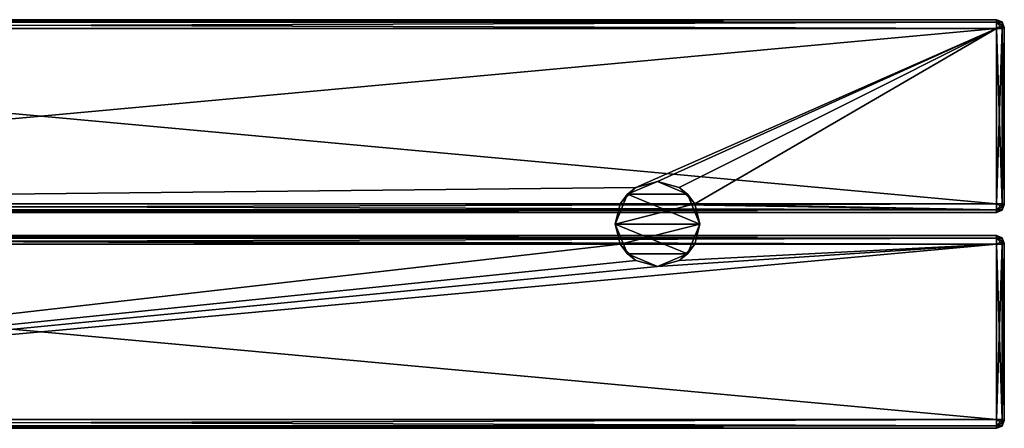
# Model space of a CAD drawing. Extents: x -65 to 446, y -88 to 1318.
# Tile 212 of 229: x 190 to 446, y 239 to 345. Entities that reach past the tile are written whole.
import ezdxf

# ---------------------------------------------------------------- set-up
doc = ezdxf.new("R2010")
doc.units = 0
doc.header["$LTSCALE"] = 65.185185
for name, color, linetype in [('100', 7, 'CONTINUOUS'), ('101', 7, 'CONTINUOUS'), ('102', 7, 'CONTINUOUS'), ('103', 7, 'CONTINUOUS'), ('104', 7, 'CONTINUOUS'), ('105', 7, 'CONTINUOUS'), ('106', 7, 'CONTINUOUS'), ('107', 7, 'CONTINUOUS'), ('108', 7, 'CONTINUOUS'), ('56', 7, 'CONTINUOUS'), ('57', 7, 'CONTINUOUS'), ('58', 7, 'CONTINUOUS'), ('59', 7, 'CONTINUOUS'), ('60', 7, 'CONTINUOUS'), ('61', 7, 'CONTINUOUS'), ('62', 7, 'CONTINUOUS'), ('63', 7, 'CONTINUOUS'), ('64', 7, 'CONTINUOUS'), ('65', 7, 'CONTINUOUS'), ('66', 7, 'CONTINUOUS'), ('67', 7, 'CONTINUOUS'), ('68', 7, 'CONTINUOUS'), ('69', 7, 'CONTINUOUS'), ('70', 7, 'CONTINUOUS'), ('71', 7, 'CONTINUOUS'), ('72', 7, 'CONTINUOUS'), ('89', 7, 'CONTINUOUS'), ('90', 7, 'CONTINUOUS'), ('91', 7, 'CONTINUOUS'), ('92', 7, 'CONTINUOUS'), ('93', 7, 'CONTINUOUS'), ('94', 7, 'CONTINUOUS'), ('95', 7, 'CONTINUOUS'), ('96', 7, 'CONTINUOUS'), ('97', 7, 'CONTINUOUS'), ('98', 7, 'CONTINUOUS'), ('99', 7, 'CONTINUOUS')]:
    doc.layers.add(name, color=color, linetype=linetype)

msp = doc.modelspace()

# ---------------------------------------------------------------- linework, layer by layer
at = {"layer": '100', "color": 7, "linetype": 'CONTINUOUS'}
for points in [[(444, 297.25, 19), (444, 342.75, 19), (445.41, 342.75, 19.59), (444, 297.25, 19)], [(445.41, 297.25, 19.59), (444, 297.25, 19), (445.41, 342.75, 19.59), (445.41, 297.25, 19.59)], [(446, 297.25, 21), (445.41, 297.25, 19.59), (446, 342.75, 21), (446, 297.25, 21)], [(446, 342.75, 21), (445.41, 297.25, 19.59), (445.41, 342.75, 19.59), (446, 342.75, 21)]]:
    msp.add_3dface(points, dxfattribs=at)
at = {"layer": '101', "color": 7, "linetype": 'CONTINUOUS'}
for points in [[(444, 295.66, 19.66), (444, 297.25, 19), (445.41, 296.42, 19.81), (444, 295.66, 19.66)], [(444, 297.25, 19), (445.41, 297.25, 19.59), (445.41, 296.42, 19.81), (444, 297.25, 19)], [(444, 295.66, 19.66), (445.41, 296.42, 19.81), (445.41, 295.81, 20.42), (444, 295.66, 19.66)], [(446, 297.25, 21), (446, 297.07, 21.07), (445.41, 297.25, 19.59), (446, 297.25, 21)], [(445.41, 297.25, 19.59), (446, 297.07, 21.07), (445.41, 296.42, 19.81), (445.41, 297.25, 19.59)], [(446, 297.07, 21.07), (446, 297, 21.25), (445.41, 295.81, 20.42), (446, 297.07, 21.07)], [(445.41, 296.42, 19.81), (446, 297.07, 21.07), (445.41, 295.81, 20.42), (445.41, 296.42, 19.81)], [(446, 297, 21.25), (445.41, 295.59, 21.25), (445.41, 295.81, 20.42), (446, 297, 21.25)], [(445.41, 295.59, 21.25), (444, 295.66, 19.66), (445.41, 295.81, 20.42), (445.41, 295.59, 21.25)], [(444, 295, 21.25), (444, 295.66, 19.66), (445.41, 295.59, 21.25), (444, 295, 21.25)]]:
    msp.add_3dface(points, dxfattribs=at)
at = {"layer": '102', "color": 7, "linetype": 'CONTINUOUS'}
for points in [[(446, 297, 26.75), (445.41, 295.59, 26.75), (446, 297, 21.25), (446, 297, 26.75)], [(446, 297, 21.25), (445.41, 295.59, 26.75), (445.41, 295.59, 21.25), (446, 297, 21.25)], [(444, 295, 26.75), (444, 295, 21.25), (445.41, 295.59, 21.25), (444, 295, 26.75)], [(445.41, 295.59, 26.75), (444, 295, 26.75), (445.41, 295.59, 21.25), (445.41, 295.59, 26.75)]]:
    msp.add_3dface(points, dxfattribs=at)
at = {"layer": '103', "color": 7, "linetype": 'CONTINUOUS'}
for points in [[(444, 297.25, 29), (444, 295.66, 28.34), (445.41, 297.25, 28.41), (444, 297.25, 29)], [(445.41, 297.25, 28.41), (444, 295.66, 28.34), (445.41, 296.42, 28.19), (445.41, 297.25, 28.41)], [(444, 295.66, 28.34), (445.41, 295.81, 27.58), (445.41, 296.42, 28.19), (444, 295.66, 28.34)], [(446, 297.25, 27), (445.41, 297.25, 28.41), (445.41, 296.42, 28.19), (446, 297.25, 27)], [(446, 297.07, 26.93), (446, 297.25, 27), (445.41, 296.42, 28.19), (446, 297.07, 26.93)], [(446, 297, 26.75), (446, 297.07, 26.93), (445.41, 295.59, 26.75), (446, 297, 26.75)], [(445.41, 295.59, 26.75), (446, 297.07, 26.93), (445.41, 295.81, 27.58), (445.41, 295.59, 26.75)], [(445.41, 295.81, 27.58), (446, 297.07, 26.93), (445.41, 296.42, 28.19), (445.41, 295.81, 27.58)], [(444, 295.66, 28.34), (444, 295, 26.75), (445.41, 295.81, 27.58), (444, 295.66, 28.34)], [(444, 295, 26.75), (445.41, 295.59, 26.75), (445.41, 295.81, 27.58), (444, 295, 26.75)]]:
    msp.add_3dface(points, dxfattribs=at)
at = {"layer": '104', "color": 7, "linetype": 'CONTINUOUS'}
for points in [[(444, 342.75, 29), (444, 297.25, 29), (445.41, 297.25, 28.41), (444, 342.75, 29)], [(444, 342.75, 29), (445.41, 297.25, 28.41), (445.41, 342.75, 28.41), (444, 342.75, 29)], [(446, 297.25, 27), (446, 342.75, 27), (445.41, 342.75, 28.41), (446, 297.25, 27)], [(445.41, 297.25, 28.41), (446, 297.25, 27), (445.41, 342.75, 28.41), (445.41, 297.25, 28.41)]]:
    msp.add_3dface(points, dxfattribs=at)
at = {"layer": '105', "color": 7, "linetype": 'CONTINUOUS'}
for points in [[(365.67, 297.25, 19), (346.33, 297.25, 19), (345, 292, 19), (365.67, 297.25, 19)], [(365.67, 297.25, 19), (345, 292, 19), (367, 292, 19), (365.67, 297.25, 19)], [(345, 292, 19), (346.33, 286.75, 19), (367, 292, 19), (345, 292, 19)], [(346.33, 286.75, 19), (365.67, 286.75, 19), (367, 292, 19), (346.33, 286.75, 19)]]:
    msp.add_3dface(points, dxfattribs=at)
at = {"layer": '106', "color": 7, "linetype": 'CONTINUOUS'}
for points in [[(356, 303, -65.5), (363.78, 299.78, -65.5), (348.22, 299.78, -65.5), (356, 303, -65.5)], [(348.22, 299.78, -65.5), (367, 292, -65.5), (345, 292, -65.5), (348.22, 299.78, -65.5)], [(363.78, 299.78, -65.5), (367, 292, -65.5), (348.22, 299.78, -65.5), (363.78, 299.78, -65.5)], [(367, 292, -65.5), (363.78, 284.22, -65.5), (345, 292, -65.5), (367, 292, -65.5)], [(345, 292, -65.5), (363.78, 284.22, -65.5), (348.22, 284.22, -65.5), (345, 292, -65.5)], [(363.78, 284.22, -65.5), (356, 281, -65.5), (348.22, 284.22, -65.5), (363.78, 284.22, -65.5)]]:
    msp.add_3dface(points, dxfattribs=at)
at = {"layer": '107', "color": 7, "linetype": 'CONTINUOUS'}
for points in [[(350.38, 301.45, 19), (356, 303, 19), (348.22, 299.78, -65.5), (350.38, 301.45, 19)], [(356, 303, 19), (356, 303, -65.5), (348.22, 299.78, -65.5), (356, 303, 19)], [(346.33, 297.25, 19), (348.22, 299.78, -65.5), (345, 292, -65.5), (346.33, 297.25, 19)], [(346.33, 297.25, 19), (350.38, 301.45, 19), (348.22, 299.78, -65.5), (346.33, 297.25, 19)], [(345, 292, 19), (346.33, 297.25, 19), (345, 292, -65.5), (345, 292, 19)], [(346.33, 286.75, 19), (345, 292, 19), (348.22, 284.22, -65.5), (346.33, 286.75, 19)], [(345, 292, 19), (345, 292, -65.5), (348.22, 284.22, -65.5), (345, 292, 19)], [(350.38, 282.55, 19), (346.33, 286.75, 19), (348.22, 284.22, -65.5), (350.38, 282.55, 19)], [(356, 281, -65.5), (350.38, 282.55, 19), (348.22, 284.22, -65.5), (356, 281, -65.5)], [(356, 281, 19), (350.38, 282.55, 19), (356, 281, -65.5), (356, 281, 19)]]:
    msp.add_3dface(points, dxfattribs=at)
at = {"layer": '108', "color": 7, "linetype": 'CONTINUOUS'}
for points in [[(356, 303, 19), (361.62, 301.45, 19), (356, 303, -65.5), (356, 303, 19)], [(361.62, 301.45, 19), (363.78, 299.78, -65.5), (356, 303, -65.5), (361.62, 301.45, 19)], [(361.62, 301.45, 19), (365.67, 297.25, 19), (363.78, 299.78, -65.5), (361.62, 301.45, 19)], [(365.67, 297.25, 19), (367, 292, 19), (363.78, 299.78, -65.5), (365.67, 297.25, 19)], [(367, 292, 19), (367, 292, -65.5), (363.78, 299.78, -65.5), (367, 292, 19)], [(365.67, 286.75, 19), (363.78, 284.22, -65.5), (367, 292, -65.5), (365.67, 286.75, 19)], [(367, 292, 19), (365.67, 286.75, 19), (367, 292, -65.5), (367, 292, 19)], [(365.67, 286.75, 19), (361.62, 282.55, 19), (363.78, 284.22, -65.5), (365.67, 286.75, 19)], [(361.62, 282.55, 19), (356, 281, 19), (363.78, 284.22, -65.5), (361.62, 282.55, 19)], [(356, 281, 19), (356, 281, -65.5), (363.78, 284.22, -65.5), (356, 281, 19)]]:
    msp.add_3dface(points, dxfattribs=at)
at = {"layer": '56', "color": 7, "linetype": 'CONTINUOUS'}
for points in [[(446, 342.93, 21.07), (446, 343, 21.25), (446, 342.93, 26.93), (446, 342.93, 21.07)], [(446, 343, 21.25), (446, 343, 26.75), (446, 342.93, 26.93), (446, 343, 21.25)], [(446, 342.75, 27), (446, 342.75, 21), (446, 342.93, 21.07), (446, 342.75, 27)], [(446, 342.75, 27), (446, 342.93, 21.07), (446, 342.93, 26.93), (446, 342.75, 27)], [(446, 342.75, 27), (446, 297.25, 27), (446, 342.75, 21), (446, 342.75, 27)], [(446, 297.25, 27), (446, 297.25, 21), (446, 342.75, 21), (446, 297.25, 27)], [(446, 297.25, 27), (446, 297.07, 26.93), (446, 297.25, 21), (446, 297.25, 27)], [(446, 297.07, 26.93), (446, 297.07, 21.07), (446, 297.25, 21), (446, 297.07, 26.93)], [(446, 297.07, 26.93), (446, 297, 26.75), (446, 297.07, 21.07), (446, 297.07, 26.93)], [(446, 297, 26.75), (446, 297, 21.25), (446, 297.07, 21.07), (446, 297, 26.75)], [(446, 287, 21.25), (446, 287, 26.75), (446, 286.93, 26.93), (446, 287, 21.25)], [(446, 287, 21.25), (446, 286.93, 26.93), (446, 286.93, 21.07), (446, 287, 21.25)], [(446, 286.93, 26.93), (446, 286.75, 27), (446, 286.93, 21.07), (446, 286.93, 26.93)], [(446, 286.75, 27), (446, 286.75, 21), (446, 286.93, 21.07), (446, 286.75, 27)], [(446, 286.75, 27), (446, 241.25, 27), (446, 286.75, 21), (446, 286.75, 27)], [(446, 241.25, 27), (446, 241.25, 21), (446, 286.75, 21), (446, 241.25, 27)], [(446, 241.25, 27), (446, 241.07, 26.93), (446, 241.25, 21), (446, 241.25, 27)], [(446, 241.07, 26.93), (446, 241.07, 21.07), (446, 241.25, 21), (446, 241.07, 26.93)], [(446, 241.07, 26.93), (446, 241, 26.75), (446, 241.07, 21.07), (446, 241.07, 26.93)], [(446, 241, 26.75), (446, 241, 21.25), (446, 241.07, 21.07), (446, 241, 26.75)]]:
    msp.add_3dface(points, dxfattribs=at)
at = {"layer": '57', "color": 7, "linetype": 'CONTINUOUS'}
for points in [[(444, 286.75, 29), (-52, 286.75, 29), (444, 241.25, 29), (444, 286.75, 29)], [(-52, 286.75, 29), (-52, 241.25, 29), (444, 241.25, 29), (-52, 286.75, 29)]]:
    msp.add_3dface(points, dxfattribs=at)
at = {"layer": '58', "color": 7, "linetype": 'CONTINUOUS'}
for points in [[(444, 239, 26.75), (-52, 239, 26.75), (444, 239, 21.25), (444, 239, 26.75)], [(-52, 239, 26.75), (-52, 239, 21.25), (444, 239, 21.25), (-52, 239, 26.75)]]:
    msp.add_3dface(points, dxfattribs=at)
at = {"layer": '59', "color": 7, "linetype": 'CONTINUOUS'}
for points in [[(444, 241.25, 19), (-52, 241.25, 19), (444, 286.75, 19), (444, 241.25, 19)], [(-52, 241.25, 19), (356, 281, 19), (444, 286.75, 19), (-52, 241.25, 19)], [(350.38, 282.55, 19), (-52, 241.25, 19), (346.33, 286.75, 19), (350.38, 282.55, 19)], [(346.33, 286.75, 19), (-52, 241.25, 19), (-52, 286.75, 19), (346.33, 286.75, 19)], [(444, 286.75, 19), (356, 281, 19), (361.62, 282.55, 19), (444, 286.75, 19)], [(365.67, 286.75, 19), (444, 286.75, 19), (361.62, 282.55, 19), (365.67, 286.75, 19)], [(356, 281, 19), (-52, 241.25, 19), (350.38, 282.55, 19), (356, 281, 19)]]:
    msp.add_3dface(points, dxfattribs=at)
at = {"layer": '60', "color": 7, "linetype": 'CONTINUOUS'}
for points in [[(-52, 289, 26.75), (444, 289, 26.75), (-52, 289, 21.25), (-52, 289, 26.75)], [(444, 289, 26.75), (444, 289, 21.25), (-52, 289, 21.25), (444, 289, 26.75)]]:
    msp.add_3dface(points, dxfattribs=at)
at = {"layer": '61', "color": 7, "linetype": 'CONTINUOUS'}
for points in [[(-52, 289, 26.75), (-52, 288.34, 28.34), (444, 289, 26.75), (-52, 289, 26.75)], [(444, 289, 26.75), (-52, 288.34, 28.34), (444, 288.34, 28.34), (444, 289, 26.75)], [(-52, 288.34, 28.34), (-52, 286.75, 29), (444, 288.34, 28.34), (-52, 288.34, 28.34)], [(444, 288.34, 28.34), (-52, 286.75, 29), (444, 286.75, 29), (444, 288.34, 28.34)]]:
    msp.add_3dface(points, dxfattribs=at)
at = {"layer": '62', "color": 7, "linetype": 'CONTINUOUS'}
for points in [[(444, 241.25, 29), (-52, 241.25, 29), (-52, 239.66, 28.34), (444, 241.25, 29)], [(444, 241.25, 29), (-52, 239.66, 28.34), (444, 239.66, 28.34), (444, 241.25, 29)], [(-52, 239.66, 28.34), (-52, 239, 26.75), (444, 239.66, 28.34), (-52, 239.66, 28.34)], [(444, 239.66, 28.34), (-52, 239, 26.75), (444, 239, 26.75), (444, 239.66, 28.34)]]:
    msp.add_3dface(points, dxfattribs=at)
at = {"layer": '63', "color": 7, "linetype": 'CONTINUOUS'}
for points in [[(-52, 239.66, 19.66), (-52, 241.25, 19), (444, 239.66, 19.66), (-52, 239.66, 19.66)], [(444, 239.66, 19.66), (-52, 241.25, 19), (444, 241.25, 19), (444, 239.66, 19.66)], [(444, 239, 21.25), (-52, 239, 21.25), (-52, 239.66, 19.66), (444, 239, 21.25)], [(444, 239, 21.25), (-52, 239.66, 19.66), (444, 239.66, 19.66), (444, 239, 21.25)]]:
    msp.add_3dface(points, dxfattribs=at)
at = {"layer": '64', "color": 7, "linetype": 'CONTINUOUS'}
for points in [[(444, 289, 21.25), (444, 288.34, 19.66), (-52, 289, 21.25), (444, 289, 21.25)], [(-52, 289, 21.25), (444, 288.34, 19.66), (-52, 288.34, 19.66), (-52, 289, 21.25)], [(346.33, 286.75, 19), (-52, 286.75, 19), (-52, 288.34, 19.66), (346.33, 286.75, 19)], [(365.67, 286.75, 19), (346.33, 286.75, 19), (-52, 288.34, 19.66), (365.67, 286.75, 19)], [(444, 286.75, 19), (365.67, 286.75, 19), (-52, 288.34, 19.66), (444, 286.75, 19)], [(444, 288.34, 19.66), (444, 286.75, 19), (-52, 288.34, 19.66), (444, 288.34, 19.66)]]:
    msp.add_3dface(points, dxfattribs=at)
at = {"layer": '65', "color": 7, "linetype": 'CONTINUOUS'}
for points in [[(-52, 345, 26.75), (-52, 344.34, 28.34), (444, 345, 26.75), (-52, 345, 26.75)], [(444, 345, 26.75), (-52, 344.34, 28.34), (444, 344.34, 28.34), (444, 345, 26.75)], [(-52, 344.34, 28.34), (-52, 342.75, 29), (444, 344.34, 28.34), (-52, 344.34, 28.34)], [(444, 344.34, 28.34), (-52, 342.75, 29), (444, 342.75, 29), (444, 344.34, 28.34)]]:
    msp.add_3dface(points, dxfattribs=at)
at = {"layer": '66', "color": 7, "linetype": 'CONTINUOUS'}
for points in [[(444, 342.75, 29), (-52, 342.75, 29), (444, 297.25, 29), (444, 342.75, 29)], [(-52, 342.75, 29), (-52, 297.25, 29), (444, 297.25, 29), (-52, 342.75, 29)]]:
    msp.add_3dface(points, dxfattribs=at)
at = {"layer": '67', "color": 7, "linetype": 'CONTINUOUS'}
for points in [[(444, 297.25, 29), (-52, 297.25, 29), (-52, 295.66, 28.34), (444, 297.25, 29)], [(444, 297.25, 29), (-52, 295.66, 28.34), (444, 295.66, 28.34), (444, 297.25, 29)], [(-52, 295.66, 28.34), (-52, 295, 26.75), (444, 295.66, 28.34), (-52, 295.66, 28.34)], [(444, 295.66, 28.34), (-52, 295, 26.75), (444, 295, 26.75), (444, 295.66, 28.34)]]:
    msp.add_3dface(points, dxfattribs=at)
at = {"layer": '68', "color": 7, "linetype": 'CONTINUOUS'}
for points in [[(444, 295, 26.75), (-52, 295, 26.75), (444, 295, 21.25), (444, 295, 26.75)], [(-52, 295, 26.75), (-52, 295, 21.25), (444, 295, 21.25), (-52, 295, 26.75)]]:
    msp.add_3dface(points, dxfattribs=at)
at = {"layer": '69', "color": 7, "linetype": 'CONTINUOUS'}
for points in [[(-52, 297.25, 19), (346.33, 297.25, 19), (444, 295.66, 19.66), (-52, 297.25, 19)], [(-52, 295.66, 19.66), (-52, 297.25, 19), (444, 295.66, 19.66), (-52, 295.66, 19.66)], [(444, 295.66, 19.66), (346.33, 297.25, 19), (365.67, 297.25, 19), (444, 295.66, 19.66)], [(444, 297.25, 19), (444, 295.66, 19.66), (365.67, 297.25, 19), (444, 297.25, 19)], [(444, 295, 21.25), (-52, 295, 21.25), (-52, 295.66, 19.66), (444, 295, 21.25)], [(444, 295, 21.25), (-52, 295.66, 19.66), (444, 295.66, 19.66), (444, 295, 21.25)]]:
    msp.add_3dface(points, dxfattribs=at)
at = {"layer": '70', "color": 7, "linetype": 'CONTINUOUS'}
for points in [[(350.38, 301.45, 19), (-52, 297.25, 19), (444, 342.75, 19), (350.38, 301.45, 19)], [(444, 342.75, 19), (-52, 297.25, 19), (-52, 342.75, 19), (444, 342.75, 19)], [(356, 303, 19), (350.38, 301.45, 19), (444, 342.75, 19), (356, 303, 19)], [(361.62, 301.45, 19), (356, 303, 19), (444, 342.75, 19), (361.62, 301.45, 19)], [(365.67, 297.25, 19), (361.62, 301.45, 19), (444, 342.75, 19), (365.67, 297.25, 19)], [(444, 297.25, 19), (365.67, 297.25, 19), (444, 342.75, 19), (444, 297.25, 19)], [(346.33, 297.25, 19), (-52, 297.25, 19), (350.38, 301.45, 19), (346.33, 297.25, 19)]]:
    msp.add_3dface(points, dxfattribs=at)
at = {"layer": '71', "color": 7, "linetype": 'CONTINUOUS'}
for points in [[(-52, 344.34, 19.66), (-52, 345, 21.25), (444, 344.34, 19.66), (-52, 344.34, 19.66)], [(444, 344.34, 19.66), (-52, 345, 21.25), (444, 345, 21.25), (444, 344.34, 19.66)], [(444, 342.75, 19), (-52, 342.75, 19), (-52, 344.34, 19.66), (444, 342.75, 19)], [(444, 342.75, 19), (-52, 344.34, 19.66), (444, 344.34, 19.66), (444, 342.75, 19)]]:
    msp.add_3dface(points, dxfattribs=at)
at = {"layer": '72', "color": 7, "linetype": 'CONTINUOUS'}
for points in [[(-52, 345, 26.75), (444, 345, 26.75), (-52, 345, 21.25), (-52, 345, 26.75)], [(-52, 345, 21.25), (444, 345, 26.75), (444, 345, 21.25), (-52, 345, 21.25)]]:
    msp.add_3dface(points, dxfattribs=at)
at = {"layer": '89', "color": 7, "linetype": 'CONTINUOUS'}
for points in [[(444, 288.34, 19.66), (444, 289, 21.25), (445.41, 288.19, 20.42), (444, 288.34, 19.66)], [(444, 289, 21.25), (445.41, 288.41, 21.25), (445.41, 288.19, 20.42), (444, 289, 21.25)], [(444, 286.75, 19), (444, 288.34, 19.66), (445.41, 286.75, 19.59), (444, 286.75, 19)], [(445.41, 286.75, 19.59), (444, 288.34, 19.66), (445.41, 287.58, 19.81), (445.41, 286.75, 19.59)], [(444, 288.34, 19.66), (445.41, 288.19, 20.42), (445.41, 287.58, 19.81), (444, 288.34, 19.66)], [(445.41, 288.41, 21.25), (446, 287, 21.25), (446, 286.93, 21.07), (445.41, 288.41, 21.25)], [(445.41, 288.41, 21.25), (446, 286.93, 21.07), (445.41, 288.19, 20.42), (445.41, 288.41, 21.25)], [(445.41, 288.19, 20.42), (446, 286.93, 21.07), (445.41, 287.58, 19.81), (445.41, 288.19, 20.42)], [(446, 286.75, 21), (445.41, 286.75, 19.59), (445.41, 287.58, 19.81), (446, 286.75, 21)], [(446, 286.93, 21.07), (446, 286.75, 21), (445.41, 287.58, 19.81), (446, 286.93, 21.07)]]:
    msp.add_3dface(points, dxfattribs=at)
at = {"layer": '90', "color": 7, "linetype": 'CONTINUOUS'}
for points in [[(444, 241.25, 19), (444, 286.75, 19), (445.41, 286.75, 19.59), (444, 241.25, 19)], [(445.41, 241.25, 19.59), (444, 241.25, 19), (445.41, 286.75, 19.59), (445.41, 241.25, 19.59)], [(446, 241.25, 21), (445.41, 241.25, 19.59), (446, 286.75, 21), (446, 241.25, 21)], [(446, 286.75, 21), (445.41, 241.25, 19.59), (445.41, 286.75, 19.59), (446, 286.75, 21)]]:
    msp.add_3dface(points, dxfattribs=at)
at = {"layer": '91', "color": 7, "linetype": 'CONTINUOUS'}
for points in [[(444, 239.66, 19.66), (444, 241.25, 19), (445.41, 240.42, 19.81), (444, 239.66, 19.66)], [(444, 241.25, 19), (445.41, 241.25, 19.59), (445.41, 240.42, 19.81), (444, 241.25, 19)], [(444, 239.66, 19.66), (445.41, 240.42, 19.81), (445.41, 239.81, 20.42), (444, 239.66, 19.66)], [(446, 241.25, 21), (446, 241.07, 21.07), (445.41, 241.25, 19.59), (446, 241.25, 21)], [(445.41, 241.25, 19.59), (446, 241.07, 21.07), (445.41, 240.42, 19.81), (445.41, 241.25, 19.59)], [(446, 241.07, 21.07), (446, 241, 21.25), (445.41, 239.81, 20.42), (446, 241.07, 21.07)], [(445.41, 240.42, 19.81), (446, 241.07, 21.07), (445.41, 239.81, 20.42), (445.41, 240.42, 19.81)], [(446, 241, 21.25), (445.41, 239.59, 21.25), (445.41, 239.81, 20.42), (446, 241, 21.25)], [(445.41, 239.59, 21.25), (444, 239.66, 19.66), (445.41, 239.81, 20.42), (445.41, 239.59, 21.25)], [(444, 239, 21.25), (444, 239.66, 19.66), (445.41, 239.59, 21.25), (444, 239, 21.25)]]:
    msp.add_3dface(points, dxfattribs=at)
at = {"layer": '92', "color": 7, "linetype": 'CONTINUOUS'}
for points in [[(446, 241, 26.75), (445.41, 239.59, 26.75), (446, 241, 21.25), (446, 241, 26.75)], [(446, 241, 21.25), (445.41, 239.59, 26.75), (445.41, 239.59, 21.25), (446, 241, 21.25)], [(444, 239, 26.75), (444, 239, 21.25), (445.41, 239.59, 21.25), (444, 239, 26.75)], [(445.41, 239.59, 26.75), (444, 239, 26.75), (445.41, 239.59, 21.25), (445.41, 239.59, 26.75)]]:
    msp.add_3dface(points, dxfattribs=at)
at = {"layer": '93', "color": 7, "linetype": 'CONTINUOUS'}
for points in [[(444, 241.25, 29), (444, 239.66, 28.34), (445.41, 241.25, 28.41), (444, 241.25, 29)], [(445.41, 241.25, 28.41), (444, 239.66, 28.34), (445.41, 240.42, 28.19), (445.41, 241.25, 28.41)], [(444, 239.66, 28.34), (445.41, 239.81, 27.58), (445.41, 240.42, 28.19), (444, 239.66, 28.34)], [(446, 241.25, 27), (445.41, 241.25, 28.41), (445.41, 240.42, 28.19), (446, 241.25, 27)], [(446, 241.07, 26.93), (446, 241.25, 27), (445.41, 240.42, 28.19), (446, 241.07, 26.93)], [(446, 241, 26.75), (446, 241.07, 26.93), (445.41, 239.59, 26.75), (446, 241, 26.75)], [(445.41, 239.59, 26.75), (446, 241.07, 26.93), (445.41, 239.81, 27.58), (445.41, 239.59, 26.75)], [(445.41, 239.81, 27.58), (446, 241.07, 26.93), (445.41, 240.42, 28.19), (445.41, 239.81, 27.58)], [(444, 239.66, 28.34), (444, 239, 26.75), (445.41, 239.81, 27.58), (444, 239.66, 28.34)], [(444, 239, 26.75), (445.41, 239.59, 26.75), (445.41, 239.81, 27.58), (444, 239, 26.75)]]:
    msp.add_3dface(points, dxfattribs=at)
at = {"layer": '94', "color": 7, "linetype": 'CONTINUOUS'}
for points in [[(444, 286.75, 29), (444, 241.25, 29), (445.41, 241.25, 28.41), (444, 286.75, 29)], [(445.41, 286.75, 28.41), (444, 286.75, 29), (445.41, 241.25, 28.41), (445.41, 286.75, 28.41)], [(446, 286.75, 27), (445.41, 286.75, 28.41), (446, 241.25, 27), (446, 286.75, 27)], [(446, 241.25, 27), (445.41, 286.75, 28.41), (445.41, 241.25, 28.41), (446, 241.25, 27)]]:
    msp.add_3dface(points, dxfattribs=at)
at = {"layer": '95', "color": 7, "linetype": 'CONTINUOUS'}
for points in [[(444, 289, 26.75), (444, 288.34, 28.34), (445.41, 288.41, 26.75), (444, 289, 26.75)], [(445.41, 288.41, 26.75), (444, 288.34, 28.34), (445.41, 288.19, 27.58), (445.41, 288.41, 26.75)], [(444, 288.34, 28.34), (444, 286.75, 29), (445.41, 287.58, 28.19), (444, 288.34, 28.34)], [(444, 288.34, 28.34), (445.41, 287.58, 28.19), (445.41, 288.19, 27.58), (444, 288.34, 28.34)], [(444, 286.75, 29), (445.41, 286.75, 28.41), (445.41, 287.58, 28.19), (444, 286.75, 29)], [(446, 287, 26.75), (445.41, 288.41, 26.75), (445.41, 288.19, 27.58), (446, 287, 26.75)], [(446, 286.93, 26.93), (446, 287, 26.75), (445.41, 288.19, 27.58), (446, 286.93, 26.93)], [(445.41, 287.58, 28.19), (446, 286.93, 26.93), (445.41, 288.19, 27.58), (445.41, 287.58, 28.19)], [(445.41, 286.75, 28.41), (446, 286.93, 26.93), (445.41, 287.58, 28.19), (445.41, 286.75, 28.41)], [(446, 286.75, 27), (446, 286.93, 26.93), (445.41, 286.75, 28.41), (446, 286.75, 27)]]:
    msp.add_3dface(points, dxfattribs=at)
at = {"layer": '96', "color": 7, "linetype": 'CONTINUOUS'}
for points in [[(444, 289, 21.25), (444, 289, 26.75), (445.41, 288.41, 26.75), (444, 289, 21.25)], [(444, 289, 21.25), (445.41, 288.41, 26.75), (445.41, 288.41, 21.25), (444, 289, 21.25)], [(446, 287, 26.75), (446, 287, 21.25), (445.41, 288.41, 21.25), (446, 287, 26.75)], [(445.41, 288.41, 26.75), (446, 287, 26.75), (445.41, 288.41, 21.25), (445.41, 288.41, 26.75)]]:
    msp.add_3dface(points, dxfattribs=at)
at = {"layer": '97', "color": 7, "linetype": 'CONTINUOUS'}
for points in [[(444, 345, 26.75), (444, 344.34, 28.34), (445.41, 344.41, 26.75), (444, 345, 26.75)], [(445.41, 344.41, 26.75), (444, 344.34, 28.34), (445.41, 344.19, 27.58), (445.41, 344.41, 26.75)], [(444, 344.34, 28.34), (444, 342.75, 29), (445.41, 343.58, 28.19), (444, 344.34, 28.34)], [(444, 344.34, 28.34), (445.41, 343.58, 28.19), (445.41, 344.19, 27.58), (444, 344.34, 28.34)], [(444, 342.75, 29), (445.41, 342.75, 28.41), (445.41, 343.58, 28.19), (444, 342.75, 29)], [(446, 343, 26.75), (445.41, 344.41, 26.75), (445.41, 344.19, 27.58), (446, 343, 26.75)], [(446, 342.93, 26.93), (446, 343, 26.75), (445.41, 344.19, 27.58), (446, 342.93, 26.93)], [(445.41, 343.58, 28.19), (446, 342.93, 26.93), (445.41, 344.19, 27.58), (445.41, 343.58, 28.19)], [(445.41, 342.75, 28.41), (446, 342.93, 26.93), (445.41, 343.58, 28.19), (445.41, 342.75, 28.41)], [(445.41, 342.75, 28.41), (446, 342.75, 27), (446, 342.93, 26.93), (445.41, 342.75, 28.41)]]:
    msp.add_3dface(points, dxfattribs=at)
at = {"layer": '98', "color": 7, "linetype": 'CONTINUOUS'}
for points in [[(444, 345, 21.25), (444, 345, 26.75), (445.41, 344.41, 26.75), (444, 345, 21.25)], [(445.41, 344.41, 21.25), (444, 345, 21.25), (445.41, 344.41, 26.75), (445.41, 344.41, 21.25)], [(446, 343, 21.25), (445.41, 344.41, 21.25), (446, 343, 26.75), (446, 343, 21.25)], [(446, 343, 26.75), (445.41, 344.41, 21.25), (445.41, 344.41, 26.75), (446, 343, 26.75)]]:
    msp.add_3dface(points, dxfattribs=at)
at = {"layer": '99', "color": 7, "linetype": 'CONTINUOUS'}
for points in [[(444, 344.34, 19.66), (444, 345, 21.25), (445.41, 344.19, 20.42), (444, 344.34, 19.66)], [(444, 345, 21.25), (445.41, 344.41, 21.25), (445.41, 344.19, 20.42), (444, 345, 21.25)], [(444, 342.75, 19), (444, 344.34, 19.66), (445.41, 342.75, 19.59), (444, 342.75, 19)], [(445.41, 342.75, 19.59), (444, 344.34, 19.66), (445.41, 343.58, 19.81), (445.41, 342.75, 19.59)], [(444, 344.34, 19.66), (445.41, 344.19, 20.42), (445.41, 343.58, 19.81), (444, 344.34, 19.66)], [(446, 343, 21.25), (446, 342.93, 21.07), (445.41, 344.41, 21.25), (446, 343, 21.25)], [(445.41, 344.41, 21.25), (446, 342.93, 21.07), (445.41, 344.19, 20.42), (445.41, 344.41, 21.25)], [(445.41, 344.19, 20.42), (446, 342.93, 21.07), (445.41, 343.58, 19.81), (445.41, 344.19, 20.42)], [(446, 342.75, 21), (445.41, 342.75, 19.59), (445.41, 343.58, 19.81), (446, 342.75, 21)], [(446, 342.93, 21.07), (446, 342.75, 21), (445.41, 343.58, 19.81), (446, 342.93, 21.07)]]:
    msp.add_3dface(points, dxfattribs=at)

doc.saveas('drawing.dxf')
